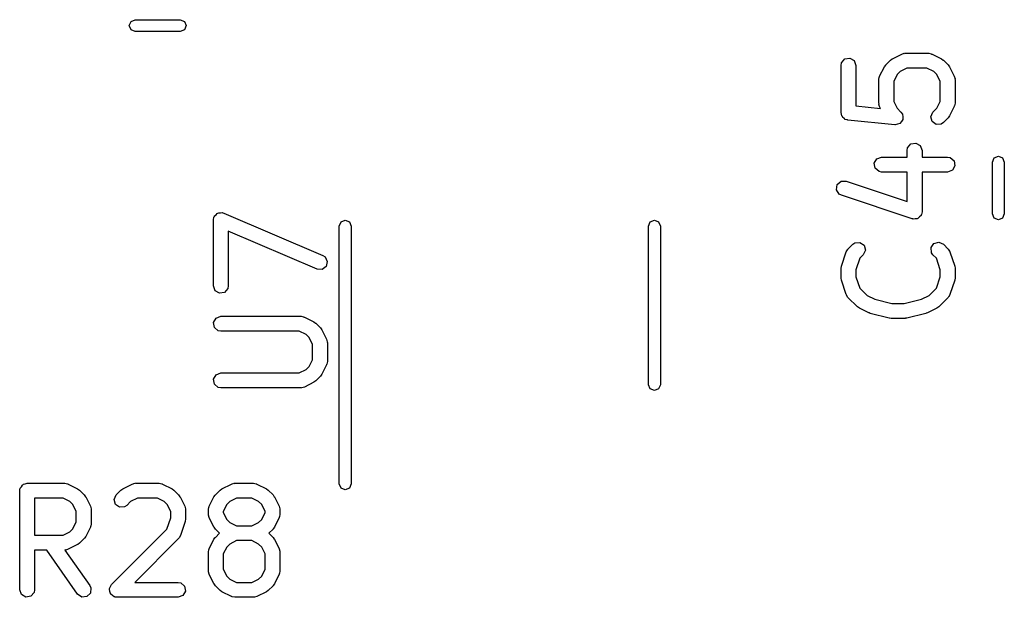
# Model space of a CAD drawing. Extents: x 44 to 148, y -85 to -25.
# Tile 29 of 58: x 112.32 to 122.26, y -73.15 to -67.32. Entities that reach past the tile are written whole.
import ezdxf

# ---------------------------------------------------------------- set-up
doc = ezdxf.new("R2010")
doc.units = 0
doc.layers.add('BLACK', color=7, linetype='CONTINUOUS')

msp = doc.modelspace()

# ---------------------------------------------------------------- linework, layer by layer
at = {"layer": 'BLACK', "linetype": 'CONTINUOUS'}
for p, q in [((113.430636, -67.3846), (113.44821, -67.342174)), ((113.44821, -67.342174), (113.490636, -67.3246)), ((113.490636, -67.3246), (113.944764, -67.3246)), ((113.944764, -67.3246), (113.98719, -67.342174)), ((113.98719, -67.342174), (114.004764, -67.3846)), ((113.44821, -67.427026), (113.430636, -67.3846)), ((113.490636, -67.4446), (113.44821, -67.427026)), ((113.944764, -67.4446), (113.490636, -67.4446)), ((113.98719, -67.427026), (113.944764, -67.4446)), ((114.004764, -67.3846), (113.98719, -67.427026)), ((121.226906, -67.671013), (121.251872, -67.663587)), ((121.251872, -67.663587), (121.256233, -67.664628)), ((121.256233, -67.664628), (121.260447, -67.663095)), ((121.260447, -67.663095), (121.498542, -67.663095)), ((121.498542, -67.663095), (121.524194, -67.667618)), ((120.614019, -67.785714), (120.618542, -67.760062)), ((120.618542, -67.760062), (120.651519, -67.720762)), ((120.651519, -67.720762), (120.702043, -67.711853)), ((120.702043, -67.711853), (120.746472, -67.737505)), ((120.746472, -67.737505), (120.764019, -67.785714)), ((121.064557, -67.7803), (121.112176, -67.732681)), ((121.112176, -67.732681), (121.130542, -67.719821)), ((121.130542, -67.719821), (121.131668, -67.718632)), ((121.131668, -67.718632), (121.226906, -67.671013)), ((121.524194, -67.667618), (121.527629, -67.6705)), ((121.527629, -67.6705), (121.532083, -67.671013)), ((121.532083, -67.671013), (121.627321, -67.718632)), ((121.627321, -67.718632), (121.645329, -67.731988)), ((121.645329, -67.731988), (121.646812, -67.73268)), ((121.646812, -67.73268), (121.694432, -67.780299)), ((120.614019, -68.261904), (120.614019, -67.785714)), ((120.764019, -67.785714), (120.764019, -68.194029)), ((121.002889, -67.89503), (121.050508, -67.799792)), ((121.050508, -67.799792), (121.063866, -67.781781)), ((121.063866, -67.781781), (121.064557, -67.7803)), ((121.209636, -67.847353), (121.179229, -67.87776)), ((121.278152, -67.813095), (121.209636, -67.847353)), ((121.480837, -67.813095), (121.278152, -67.813095)), ((121.549353, -67.847353), (121.480837, -67.813095)), ((121.579761, -67.87776), (121.549353, -67.847353)), ((121.694432, -67.780299), (121.707294, -67.798667)), ((121.707294, -67.798667), (121.708482, -67.799792)), ((121.708482, -67.799792), (121.756101, -67.89503)), ((120.994971, -67.928571), (120.999494, -67.902919)), ((120.994971, -68.166666), (120.994971, -67.928571)), ((120.999494, -67.902919), (121.002376, -67.899483)), ((121.002376, -67.899483), (121.002889, -67.89503)), ((121.179229, -67.87776), (121.144971, -67.946276)), ((121.144971, -67.946276), (121.144971, -68.148961)), ((121.614019, -67.946276), (121.579761, -67.87776)), ((121.614019, -68.148961), (121.614019, -67.946276)), ((121.756101, -67.89503), (121.763527, -67.919996)), ((121.763527, -67.919996), (121.762485, -67.924357)), ((121.762485, -67.924357), (121.764019, -67.928571)), ((121.764019, -67.928571), (121.764019, -68.166666)), ((121.144971, -68.148961), (121.179229, -68.217477)), ((121.579761, -68.217476), (121.614019, -68.148961)), ((120.764019, -68.194029), (121.012209, -68.218848)), ((120.996504, -68.170879), (120.994971, -68.166666)), ((120.995463, -68.17524), (120.996504, -68.170879)), ((121.002889, -68.200207), (120.995463, -68.17524)), ((121.012209, -68.218848), (121.002889, -68.200207)), ((121.179229, -68.217477), (121.218242, -68.25649)), ((121.218242, -68.25649), (121.233182, -68.277827)), ((121.519066, -68.302986), (121.540748, -68.256489)), ((121.540748, -68.256489), (121.579761, -68.217476)), ((121.756101, -68.200207), (121.708482, -68.295445)), ((121.756613, -68.195753), (121.756101, -68.200207)), ((121.759496, -68.192318), (121.756613, -68.195753)), ((121.764019, -68.166666), (121.759496, -68.192318)), ((120.619466, -68.27687), (120.614019, -68.261904)), ((120.620658, -68.292755), (120.619466, -68.27687)), ((120.62798, -68.300261), (120.620658, -68.292755)), ((120.631566, -68.310113), (120.62798, -68.300261)), ((120.645359, -68.318076), (120.631566, -68.310113)), ((120.656482, -68.329479), (120.645359, -68.318076)), ((120.673302, -68.33421), (120.656482, -68.329479)), ((120.675995, -68.335765), (120.673302, -68.33421)), ((120.677737, -68.335457), (120.675995, -68.335765)), ((120.681556, -68.336532), (120.677737, -68.335457)), ((121.157746, -68.384151), (120.681556, -68.336532)), ((121.222675, -68.350324), (121.208227, -68.37096)), ((121.237407, -68.329832), (121.222675, -68.350324)), ((121.233182, -68.277827), (121.233224, -68.278318)), ((121.233224, -68.278318), (121.23357, -68.278672)), ((121.23357, -68.278672), (121.235457, -68.303832)), ((121.235457, -68.303832), (121.237653, -68.328934)), ((121.237653, -68.328934), (121.237369, -68.329338)), ((121.237369, -68.329338), (121.237407, -68.329832)), ((121.532343, -68.352541), (121.519066, -68.302986)), ((121.574368, -68.381967), (121.532343, -68.352541)), ((121.694432, -68.314938), (121.646812, -68.362557)), ((121.695122, -68.313456), (121.694432, -68.314938)), ((121.708482, -68.295445), (121.695122, -68.313456)), ((121.158225, -68.384028), (121.157746, -68.384151)), ((121.158672, -68.384237), (121.158225, -68.384028)), ((121.183022, -68.377712), (121.158672, -68.384237)), ((121.207462, -68.371488), (121.183022, -68.377712)), ((121.207749, -68.371087), (121.207462, -68.371488)), ((121.208227, -68.37096), (121.207749, -68.371087)), ((121.625475, -68.377497), (121.574368, -68.381967)), ((121.646812, -68.362557), (121.625475, -68.377497)), ((121.280685, -68.642857), (121.285208, -68.617205)), ((121.280685, -68.710714), (121.280685, -68.642857)), ((121.285208, -68.617205), (121.318185, -68.577905)), ((121.318185, -68.577905), (121.368709, -68.568996)), ((121.368709, -68.568996), (121.413138, -68.594648)), ((121.413138, -68.594648), (121.430685, -68.642857)), ((121.430685, -68.642857), (121.430685, -68.710714)), ((120.948491, -68.77269), (120.974143, -68.728261)), ((120.974143, -68.728261), (121.022352, -68.710714)), ((121.022352, -68.710714), (121.280685, -68.710714)), ((121.430685, -68.710714), (121.689019, -68.710714)), ((121.689019, -68.710714), (121.714671, -68.715237)), ((121.714671, -68.715237), (121.753971, -68.748214)), ((121.753971, -68.748214), (121.76288, -68.798738)), ((122.141, -68.760748), (122.158574, -68.718322)), ((122.158574, -68.718322), (122.201, -68.700748)), ((122.201, -68.700748), (122.243426, -68.718322)), ((122.243426, -68.718322), (122.261, -68.760748)), ((120.9574, -68.823214), (120.948491, -68.77269)), ((120.9967, -68.856191), (120.9574, -68.823214)), ((121.022352, -68.860714), (120.9967, -68.856191)), ((121.737228, -68.843167), (121.689019, -68.860714)), ((121.76288, -68.798738), (121.737228, -68.843167)), ((122.141, -69.283252), (122.141, -68.760748)), ((122.261, -68.760748), (122.261, -69.283252)), ((120.575448, -68.988096), (120.613833, -68.954059)), ((120.613833, -68.954059), (120.665117, -68.952658)), ((120.665117, -68.952658), (121.280685, -69.157847)), ((121.280685, -68.860714), (121.022352, -68.860714)), ((121.280685, -69.157847), (121.280685, -68.860714)), ((121.689019, -68.860714), (121.430685, -68.860714)), ((121.430685, -68.860714), (121.430685, -69.261904)), ((120.567923, -69.038845), (120.575448, -68.988096)), ((120.594778, -69.082557), (120.567923, -69.038845)), ((120.617683, -69.09496), (120.594778, -69.082557)), ((121.331967, -69.333055), (120.617683, -69.09496)), ((114.279819, -69.342857), (114.284342, -69.317205)), ((114.279819, -70.009523), (114.279819, -69.342857)), ((114.284342, -69.317205), (114.290036, -69.310418)), ((114.290036, -69.310418), (114.29206, -69.301791)), ((114.29206, -69.301791), (114.306071, -69.291308)), ((114.306071, -69.291308), (114.317319, -69.277905)), ((114.317319, -69.277905), (114.326045, -69.276366)), ((114.326045, -69.276366), (114.33314, -69.271059)), ((114.33314, -69.271059), (114.350608, -69.272035)), ((114.350608, -69.272035), (114.367843, -69.268996)), ((114.367843, -69.268996), (114.375517, -69.273426)), ((114.375517, -69.273426), (114.384363, -69.273921)), ((114.384363, -69.273921), (115.384363, -69.702492)), ((115.567774, -69.363174), (115.6102, -69.3456)), ((115.6102, -69.3456), (115.652626, -69.363174)), ((118.687774, -69.363174), (118.7302, -69.3456)), ((118.7302, -69.3456), (118.772626, -69.363174)), ((121.337696, -69.332898), (121.331967, -69.333055)), ((121.342661, -69.335765), (121.337696, -69.332898)), ((121.362807, -69.332212), (121.342661, -69.335765)), ((121.383251, -69.331654), (121.362807, -69.332212)), ((121.387539, -69.327851), (121.383251, -69.331654)), ((121.393185, -69.326856), (121.387539, -69.327851)), ((121.406334, -69.311185), (121.393185, -69.326856)), ((121.421637, -69.297616), (121.406334, -69.311185)), ((121.422477, -69.291946), (121.421637, -69.297616)), ((121.426162, -69.287556), (121.422477, -69.291946)), ((121.430685, -69.261904), (121.426162, -69.287556)), ((122.158574, -69.325678), (122.141, -69.283252)), ((122.201, -69.343252), (122.158574, -69.325678)), ((122.243426, -69.325678), (122.201, -69.343252)), ((122.261, -69.283252), (122.243426, -69.325678)), ((115.5502, -69.4056), (115.567774, -69.363174)), ((115.5502, -70.2056), (115.5502, -69.4056)), ((115.652626, -69.363174), (115.6702, -69.4056)), ((115.6702, -69.4056), (115.6702, -70.2056)), ((118.6702, -69.4056), (118.687774, -69.363174)), ((118.6702, -70.2056), (118.6702, -69.4056)), ((118.772626, -69.363174), (118.7902, -69.4056)), ((118.7902, -69.4056), (118.7902, -70.2056)), ((115.325275, -69.840364), (114.429819, -69.456597)), ((114.429819, -69.456597), (114.429819, -70.009523)), ((120.665487, -69.666759), (120.677889, -69.643854)), ((120.677889, -69.643854), (120.68171, -69.641506)), ((120.68171, -69.641506), (120.683605, -69.637443)), ((120.683605, -69.637443), (120.731224, -69.589824)), ((120.731224, -69.589824), (120.752561, -69.574884)), ((120.752561, -69.574884), (120.803668, -69.570413)), ((120.803668, -69.570413), (120.845694, -69.599839)), ((120.858971, -69.649394), (120.83729, -69.69589)), ((120.845694, -69.599839), (120.858971, -69.649394)), ((121.521335, -69.623446), (121.550761, -69.58142)), ((121.525807, -69.674554), (121.521335, -69.623446)), ((121.550761, -69.58142), (121.600316, -69.568143)), ((121.600316, -69.568143), (121.646812, -69.589823)), ((121.646812, -69.589823), (121.694432, -69.637442)), ((121.694432, -69.637442), (121.709373, -69.658779)), ((115.384363, -69.702492), (115.406159, -69.716754)), ((115.406159, -69.716754), (115.429291, -69.762546)), ((120.617868, -69.809616), (120.665487, -69.666759)), ((120.80219, -69.730989), (120.764019, -69.845503)), ((120.83729, -69.69589), (120.80219, -69.730989)), ((121.540748, -69.695891), (121.525807, -69.674554)), ((121.575848, -69.73099), (121.540748, -69.695891)), ((121.614019, -69.845503), (121.575848, -69.73099)), ((121.709373, -69.658779), (121.709763, -69.663247)), ((121.709763, -69.663247), (121.712551, -69.666759)), ((121.712551, -69.666759), (121.76017, -69.809615)), ((115.376498, -69.843226), (115.325275, -69.840364)), ((115.417577, -69.812494), (115.376498, -69.843226)), ((115.429291, -69.762546), (115.417577, -69.812494)), ((120.614019, -69.833333), (120.617912, -69.81125)), ((120.614019, -69.928571), (120.614019, -69.833333)), ((120.617912, -69.81125), (120.617868, -69.809616)), ((120.764019, -69.845503), (120.764019, -69.9164)), ((121.614019, -69.916401), (121.614019, -69.845503)), ((121.76017, -69.809615), (121.763459, -69.831795)), ((121.763459, -69.831795), (121.764019, -69.833333)), ((121.764019, -69.833333), (121.764019, -69.928571)), ((120.614579, -69.930109), (120.614019, -69.928571)), ((120.617868, -69.952288), (120.614579, -69.930109)), ((120.764019, -69.9164), (120.80219, -70.030914)), ((121.575848, -70.030913), (121.614019, -69.916401)), ((121.764019, -69.928571), (121.760125, -69.950653)), ((114.297366, -70.057732), (114.279819, -70.009523)), ((114.425296, -70.035175), (114.392319, -70.074475)), ((114.429819, -70.009523), (114.425296, -70.035175)), ((120.665487, -70.095145), (120.617868, -69.952288)), ((120.80219, -70.030914), (120.876303, -70.105027)), ((121.501734, -70.105026), (121.575848, -70.030913)), ((121.76017, -69.952289), (121.712551, -70.095145)), ((121.760125, -69.950653), (121.76017, -69.952289)), ((114.341795, -70.083384), (114.297366, -70.057732)), ((114.392319, -70.074475), (114.341795, -70.083384)), ((120.668274, -70.098657), (120.665487, -70.095145)), ((120.668665, -70.103124), (120.668274, -70.098657)), ((120.683605, -70.124461), (120.668665, -70.103124)), ((120.778843, -70.219699), (120.683605, -70.124461)), ((120.876303, -70.105027), (120.95329, -70.14352)), ((120.95329, -70.14352), (121.126824, -70.186904)), ((121.251213, -70.186904), (121.424747, -70.14352)), ((121.424747, -70.14352), (121.501734, -70.105026)), ((121.694433, -70.124461), (121.599194, -70.219699)), ((121.696328, -70.120396), (121.694433, -70.124461)), ((121.700148, -70.11805), (121.696328, -70.120396)), ((121.712551, -70.095145), (121.700148, -70.11805)), ((115.5502, -72.0056), (115.5502, -70.2056)), ((115.6702, -70.2056), (115.6702, -72.0056)), ((118.6702, -71.0056), (118.6702, -70.2056)), ((118.7902, -70.2056), (118.7902, -71.0056)), ((120.780324, -70.220389), (120.778843, -70.219699)), ((120.798335, -70.233748), (120.780324, -70.220389)), ((120.893573, -70.281367), (120.798335, -70.233748)), ((121.126824, -70.186904), (121.251213, -70.186904)), ((121.579702, -70.233748), (121.484464, -70.281367)), ((121.580825, -70.232561), (121.579702, -70.233748)), ((121.599194, -70.219699), (121.580825, -70.232561)), ((114.280958, -70.377452), (114.30661, -70.333023)), ((114.30661, -70.333023), (114.354819, -70.315476)), ((114.354819, -70.315476), (115.164342, -70.315476)), ((115.164342, -70.315476), (115.189994, -70.319999)), ((115.189994, -70.319999), (115.193429, -70.322881)), ((115.193429, -70.322881), (115.197883, -70.323394)), ((115.197883, -70.323394), (115.293121, -70.371013)), ((120.897101, -70.281773), (120.893573, -70.281367)), ((120.908924, -70.287046), (120.897101, -70.281773)), ((121.0994, -70.334665), (120.908924, -70.287046)), ((121.102848, -70.334304), (121.0994, -70.334665)), ((121.11759, -70.336904), (121.102848, -70.334304)), ((121.260447, -70.336904), (121.11759, -70.336904)), ((121.263704, -70.335718), (121.260447, -70.336904)), ((121.278637, -70.334665), (121.263704, -70.335718)), ((121.469113, -70.287046), (121.278637, -70.334665)), ((121.472057, -70.285057), (121.469113, -70.287046)), ((121.484464, -70.281367), (121.472057, -70.285057)), ((114.289867, -70.427976), (114.280958, -70.377452)), ((114.329167, -70.460953), (114.289867, -70.427976)), ((115.293121, -70.371013), (115.311129, -70.384369)), ((115.311129, -70.384369), (115.312612, -70.385061)), ((115.312612, -70.385061), (115.360232, -70.43268)), ((115.360232, -70.43268), (115.373094, -70.451048)), ((114.354819, -70.465476), (114.329167, -70.460953)), ((115.146637, -70.465476), (114.354819, -70.465476)), ((115.215153, -70.499734), (115.146637, -70.465476)), ((115.245561, -70.530141), (115.215153, -70.499734)), ((115.279819, -70.598657), (115.245561, -70.530141)), ((115.373094, -70.451048), (115.374282, -70.452173)), ((115.374282, -70.452173), (115.421901, -70.547411)), ((115.279819, -70.753723), (115.279819, -70.598657)), ((115.421901, -70.547411), (115.429327, -70.572377)), ((115.429327, -70.572377), (115.428285, -70.576738)), ((115.428285, -70.576738), (115.429819, -70.580952)), ((115.429819, -70.580952), (115.429819, -70.771428)), ((115.215153, -70.852645), (115.245561, -70.822238)), ((115.245561, -70.822238), (115.279819, -70.753723)), ((115.421901, -70.804969), (115.374282, -70.900207)), ((115.422413, -70.800515), (115.421901, -70.804969)), ((115.425296, -70.79708), (115.422413, -70.800515)), ((115.429819, -70.771428), (115.425296, -70.79708)), ((114.280958, -70.94888), (114.30661, -70.904451)), ((114.30661, -70.904451), (114.354819, -70.886904)), ((114.354819, -70.886904), (115.146637, -70.886904)), ((115.146637, -70.886904), (115.215153, -70.852645)), ((115.360232, -70.9197), (115.312612, -70.967319)), ((115.360922, -70.918218), (115.360232, -70.9197)), ((115.374282, -70.900207), (115.360922, -70.918218)), ((114.289867, -70.999404), (114.280958, -70.94888)), ((114.329167, -71.032381), (114.289867, -70.999404)), ((114.354819, -71.036904), (114.329167, -71.032381)), ((115.164342, -71.036904), (114.354819, -71.036904)), ((115.168555, -71.03537), (115.164342, -71.036904)), ((115.172916, -71.036412), (115.168555, -71.03537)), ((115.197883, -71.028986), (115.172916, -71.036412)), ((115.293121, -70.981367), (115.197883, -71.028986)), ((115.294246, -70.980178), (115.293121, -70.981367)), ((115.312612, -70.967319), (115.294246, -70.980178)), ((118.687774, -71.048026), (118.6702, -71.0056)), ((118.7902, -71.0056), (118.772626, -71.048026)), ((118.7302, -71.0656), (118.687774, -71.048026)), ((118.772626, -71.048026), (118.7302, -71.0656)), ((112.329437, -72.048767), (112.341962, -72.033839)), ((112.341962, -72.033839), (112.351705, -72.016966)), ((112.351705, -72.016966), (112.358063, -72.014651)), ((112.358063, -72.014651), (112.362414, -72.009467)), ((112.362414, -72.009467), (112.381605, -72.006082)), ((112.381605, -72.006082), (112.399914, -71.999419)), ((112.399914, -71.999419), (112.780866, -71.999419)), ((112.780866, -71.999419), (112.806518, -72.003942)), ((112.806518, -72.003942), (112.809953, -72.006824)), ((112.809953, -72.006824), (112.814407, -72.007337)), ((112.814407, -72.007337), (112.909645, -72.054956)), ((113.366373, -72.054956), (113.461611, -72.007337)), ((113.461611, -72.007337), (113.486577, -71.999911)), ((113.486577, -71.999911), (113.490938, -72.000952)), ((113.490938, -72.000952), (113.495152, -71.999419)), ((113.495152, -71.999419), (113.733247, -71.999419)), ((113.733247, -71.999419), (113.758899, -72.003942)), ((113.758899, -72.003942), (113.762334, -72.006824)), ((113.762334, -72.006824), (113.766788, -72.007337)), ((113.766788, -72.007337), (113.862026, -72.054956)), ((114.366373, -72.054956), (114.461611, -72.007337)), ((114.461611, -72.007337), (114.486577, -71.999911)), ((114.486577, -71.999911), (114.490938, -72.000952)), ((114.490938, -72.000952), (114.495152, -71.999419)), ((114.495152, -71.999419), (114.685628, -71.999419)), ((114.685628, -71.999419), (114.71128, -72.003942)), ((114.71128, -72.003942), (114.714715, -72.006824)), ((114.714715, -72.006824), (114.719169, -72.007337)), ((114.719169, -72.007337), (114.814407, -72.054956)), ((115.567774, -72.048026), (115.5502, -72.0056)), ((115.6702, -72.0056), (115.652626, -72.048026)), ((112.324914, -72.074419), (112.326631, -72.064677)), ((112.324914, -73.074419), (112.324914, -72.074419)), ((112.326053, -72.061395), (112.327719, -72.058509)), ((112.326631, -72.064677), (112.326053, -72.061395)), ((112.327719, -72.058509), (112.329437, -72.048767)), ((112.909645, -72.054956), (112.927655, -72.068314)), ((112.927655, -72.068314), (112.929137, -72.069005)), ((112.929137, -72.069005), (112.976756, -72.116624)), ((112.976756, -72.116624), (112.989615, -72.13499)), ((112.989615, -72.13499), (112.990805, -72.136116)), ((113.277581, -72.163121), (113.299262, -72.116624)), ((113.299262, -72.116624), (113.346881, -72.069005)), ((113.346881, -72.069005), (113.365247, -72.056145)), ((113.365247, -72.056145), (113.366373, -72.054956)), ((113.862026, -72.054956), (113.880036, -72.068314)), ((113.880036, -72.068314), (113.881518, -72.069005)), ((113.881518, -72.069005), (113.929137, -72.116624)), ((113.929137, -72.116624), (113.941996, -72.13499)), ((113.941996, -72.13499), (113.943186, -72.136116)), ((114.285213, -72.136116), (114.298571, -72.118105)), ((114.298571, -72.118105), (114.299262, -72.116624)), ((114.299262, -72.116624), (114.346881, -72.069005)), ((114.346881, -72.069005), (114.365247, -72.056145)), ((114.365247, -72.056145), (114.366373, -72.054956)), ((114.814407, -72.054956), (114.832417, -72.068314)), ((114.832417, -72.068314), (114.833899, -72.069005)), ((114.833899, -72.069005), (114.881518, -72.116624)), ((114.881518, -72.116624), (114.894377, -72.13499)), ((114.894377, -72.13499), (114.895567, -72.136116)), ((115.6102, -72.0656), (115.567774, -72.048026)), ((115.652626, -72.048026), (115.6102, -72.0656)), ((112.763161, -72.149419), (112.474914, -72.149419)), ((112.474914, -72.149419), (112.474914, -72.523228)), ((112.831677, -72.183677), (112.763161, -72.149419)), ((112.862084, -72.214084), (112.831677, -72.183677)), ((112.896342, -72.2826), (112.862084, -72.214084)), ((112.990805, -72.136116), (113.038424, -72.231354)), ((113.038424, -72.231354), (113.04585, -72.25632)), ((113.290858, -72.212675), (113.277581, -72.163121)), ((113.332884, -72.242102), (113.290858, -72.212675)), ((113.405328, -72.22269), (113.383991, -72.23763)), ((113.444341, -72.183677), (113.405328, -72.22269)), ((113.512857, -72.149419), (113.444341, -72.183677)), ((113.715542, -72.149419), (113.512857, -72.149419)), ((113.784058, -72.183677), (113.715542, -72.149419)), ((113.814465, -72.214084), (113.784058, -72.183677)), ((113.848723, -72.2826), (113.814465, -72.214084)), ((113.943186, -72.136116), (113.990805, -72.231354)), ((113.990805, -72.231354), (113.998231, -72.25632)), ((114.237081, -72.235807), (114.237594, -72.231354)), ((114.237594, -72.231354), (114.285213, -72.136116)), ((114.413934, -72.214084), (114.379676, -72.2826)), ((114.444341, -72.183677), (114.413934, -72.214084)), ((114.512857, -72.149419), (114.444341, -72.183677)), ((114.667923, -72.149419), (114.512857, -72.149419)), ((114.736439, -72.183677), (114.667923, -72.149419)), ((114.766846, -72.214084), (114.736439, -72.183677)), ((114.801104, -72.2826), (114.766846, -72.214084)), ((114.895567, -72.136116), (114.943186, -72.231354)), ((114.943186, -72.231354), (114.950612, -72.25632)), ((112.896342, -72.390047), (112.896342, -72.2826)), ((113.04585, -72.25632), (113.044808, -72.260681)), ((113.044808, -72.260681), (113.046342, -72.264895)), ((113.046342, -72.264895), (113.046342, -72.407752)), ((113.383991, -72.23763), (113.332884, -72.242102)), ((113.848723, -72.347963), (113.848723, -72.2826)), ((113.998231, -72.25632), (113.997189, -72.260681)), ((113.997189, -72.260681), (113.998723, -72.264895)), ((113.998723, -72.264895), (113.998723, -72.360133)), ((114.229676, -72.264895), (114.234199, -72.239243)), ((114.229676, -72.312514), (114.229676, -72.264895)), ((114.231209, -72.316727), (114.229676, -72.312514)), ((114.230168, -72.321088), (114.231209, -72.316727)), ((114.237594, -72.346055), (114.230168, -72.321088)), ((114.234199, -72.239243), (114.237081, -72.235807)), ((114.379676, -72.2826), (114.379676, -72.294809)), ((114.379676, -72.294809), (114.413934, -72.363325)), ((114.766846, -72.363325), (114.801104, -72.294809)), ((114.801104, -72.294809), (114.801104, -72.2826)), ((114.951104, -72.312514), (114.946581, -72.338166)), ((114.950612, -72.25632), (114.94957, -72.260681)), ((114.94957, -72.260681), (114.951104, -72.264895)), ((114.951104, -72.264895), (114.951104, -72.312514)), ((112.862084, -72.458563), (112.896342, -72.390047)), ((113.041819, -72.433404), (113.038936, -72.436839)), ((113.046342, -72.407752), (113.041819, -72.433404)), ((113.810551, -72.462476), (113.848723, -72.347963)), ((113.994874, -72.383851), (113.947255, -72.526707)), ((113.998723, -72.360133), (113.994829, -72.382215)), ((113.994829, -72.382215), (113.994874, -72.383851)), ((114.285213, -72.441293), (114.237594, -72.346055)), ((114.413934, -72.363325), (114.444341, -72.393732)), ((114.444341, -72.393732), (114.512857, -72.42799)), ((114.512857, -72.42799), (114.667923, -72.42799)), ((114.667923, -72.42799), (114.736439, -72.393732)), ((114.736439, -72.393732), (114.766846, -72.363325)), ((114.943186, -72.346055), (114.895567, -72.441293)), ((114.943698, -72.341601), (114.943186, -72.346055)), ((114.946581, -72.338166), (114.943698, -72.341601)), ((112.474914, -72.523228), (112.763161, -72.523228)), ((112.763161, -72.523228), (112.831677, -72.48897)), ((112.831677, -72.48897), (112.862084, -72.458563)), ((113.038424, -72.441293), (112.990805, -72.536531)), ((113.038936, -72.436839), (113.038424, -72.441293)), ((113.251643, -73.021386), (113.810551, -72.462476)), ((113.947255, -72.526707), (113.934852, -72.549612)), ((114.286402, -72.442418), (114.285213, -72.441293)), ((114.299262, -72.460785), (114.286402, -72.442418)), ((114.341467, -72.50299), (114.299262, -72.460785)), ((114.299262, -72.545195), (114.341467, -72.50299)), ((114.881518, -72.460785), (114.839313, -72.50299)), ((114.839313, -72.50299), (114.881518, -72.545195)), ((114.882209, -72.459303), (114.881518, -72.460785)), ((114.895567, -72.441293), (114.882209, -72.459303)), ((112.909645, -72.617691), (112.814407, -72.66531)), ((112.91077, -72.616501), (112.909645, -72.617691)), ((112.929137, -72.603642), (112.91077, -72.616501)), ((112.976756, -72.556023), (112.929137, -72.603642)), ((112.977447, -72.554541), (112.976756, -72.556023)), ((112.990805, -72.536531), (112.977447, -72.554541)), ((113.929137, -72.556023), (113.485742, -72.999419)), ((113.931032, -72.551958), (113.929137, -72.556023)), ((113.934852, -72.549612), (113.931032, -72.551958)), ((114.237594, -72.659925), (114.285213, -72.564687)), ((114.285213, -72.564687), (114.298571, -72.546676)), ((114.298571, -72.546676), (114.299262, -72.545195)), ((114.444341, -72.612248), (114.413934, -72.642655)), ((114.512857, -72.57799), (114.444341, -72.612248)), ((114.667923, -72.57799), (114.512857, -72.57799)), ((114.736439, -72.612248), (114.667923, -72.57799)), ((114.766846, -72.642655), (114.736439, -72.612248)), ((114.881518, -72.545195), (114.894377, -72.563561)), ((114.894377, -72.563561), (114.895567, -72.564687)), ((114.895567, -72.564687), (114.943186, -72.659925)), ((112.59896, -72.673228), (112.474914, -72.673228)), ((112.474914, -72.673228), (112.474914, -73.074419)), ((112.9099, -73.117429), (112.59896, -72.673228)), ((112.785079, -72.671694), (112.781815, -72.672882)), ((112.781815, -72.672882), (113.032785, -73.03141)), ((112.78944, -72.672736), (112.785079, -72.671694)), ((112.814407, -72.66531), (112.78944, -72.672736)), ((114.229676, -72.693466), (114.234199, -72.667814)), ((114.229676, -72.883942), (114.229676, -72.693466)), ((114.234199, -72.667814), (114.237081, -72.664378)), ((114.237081, -72.664378), (114.237594, -72.659925)), ((114.413934, -72.642655), (114.379676, -72.711171)), ((114.379676, -72.711171), (114.379676, -72.866237)), ((114.801104, -72.711171), (114.766846, -72.642655)), ((114.801104, -72.866237), (114.801104, -72.711171)), ((114.943186, -72.659925), (114.950612, -72.684891)), ((114.950612, -72.684891), (114.94957, -72.689252)), ((114.94957, -72.689252), (114.951104, -72.693466)), ((114.951104, -72.693466), (114.951104, -72.883942)), ((114.231209, -72.888155), (114.229676, -72.883942)), ((114.230168, -72.892516), (114.231209, -72.888155)), ((114.237594, -72.917483), (114.230168, -72.892516)), ((114.285213, -73.012721), (114.237594, -72.917483)), ((114.379676, -72.866237), (114.413934, -72.934753)), ((114.766845, -72.934753), (114.801104, -72.866237)), ((114.943186, -72.917483), (114.895567, -73.012721)), ((114.943698, -72.913029), (114.943186, -72.917483)), ((114.946581, -72.909594), (114.943698, -72.913029)), ((114.951104, -72.883942), (114.946581, -72.909594)), ((113.242105, -73.041839), (113.251643, -73.021386)), ((113.485742, -72.999419), (113.923723, -72.999419)), ((113.923723, -72.999419), (113.949375, -73.003942)), ((113.949375, -73.003942), (113.988675, -73.036919)), ((114.286401, -73.013846), (114.285213, -73.012721)), ((114.299261, -73.032212), (114.286401, -73.013846)), ((114.413934, -72.934753), (114.444341, -72.965161)), ((114.444341, -72.965161), (114.512857, -72.999419)), ((114.512857, -72.999419), (114.667923, -72.999419)), ((114.667923, -72.999419), (114.736438, -72.965161)), ((114.736438, -72.965161), (114.766845, -72.934753)), ((114.895567, -73.012721), (114.882208, -73.030731)), ((112.342461, -73.122628), (112.324914, -73.074419)), ((112.38689, -73.14828), (112.342461, -73.122628)), ((112.470391, -73.100071), (112.437414, -73.139371)), ((112.474914, -73.074419), (112.470391, -73.100071)), ((112.951921, -73.146861), (112.9099, -73.117429)), ((113.039311, -73.106125), (113.003029, -73.142397)), ((113.032785, -73.03141), (113.04379, -73.055018)), ((113.04379, -73.055018), (113.039311, -73.106125)), ((113.229962, -73.067883), (113.231411, -73.064775)), ((113.235803, -73.089685), (113.229962, -73.067883)), ((113.230815, -73.061395), (113.242105, -73.041839)), ((113.231411, -73.064775), (113.230815, -73.061395)), ((113.239724, -73.111919), (113.235803, -73.089685)), ((113.242351, -73.114123), (113.239724, -73.111919)), ((113.243239, -73.117437), (113.242351, -73.114123)), ((113.26173, -73.130385), (113.243239, -73.117437)), ((113.997584, -73.087443), (113.971932, -73.131872)), ((113.988675, -73.036919), (113.997584, -73.087443)), ((114.34688, -73.079832), (114.299261, -73.032212)), ((114.348361, -73.080522), (114.34688, -73.079832)), ((114.366373, -73.093882), (114.348361, -73.080522)), ((114.461611, -73.141501), (114.366373, -73.093882)), ((114.814407, -73.093882), (114.719169, -73.141501)), ((114.815531, -73.092694), (114.814407, -73.093882)), ((114.8339, -73.079832), (114.815531, -73.092694)), ((114.881518, -73.032213), (114.8339, -73.079832)), ((114.882208, -73.030731), (114.881518, -73.032213)), ((112.437414, -73.139371), (112.38689, -73.14828)), ((113.003029, -73.142397), (112.951921, -73.146861)), ((113.279024, -73.144896), (113.26173, -73.130385)), ((113.283608, -73.145704), (113.279024, -73.144896)), ((113.285265, -73.146864), (113.283608, -73.145704)), ((113.288553, -73.146576), (113.285265, -73.146864)), ((113.304676, -73.149419), (113.288553, -73.146576)), ((113.923723, -73.149419), (113.304676, -73.149419)), ((113.971932, -73.131872), (113.923723, -73.149419)), ((114.466064, -73.142013), (114.461611, -73.141501)), ((114.4695, -73.144896), (114.466064, -73.142013)), ((114.495152, -73.149419), (114.4695, -73.144896)), ((114.685628, -73.149419), (114.495152, -73.149419)), ((114.689841, -73.147885), (114.685628, -73.149419)), ((114.694202, -73.148927), (114.689841, -73.147885)), ((114.719169, -73.141501), (114.694202, -73.148927))]:
    msp.add_line(p, q, dxfattribs=at)

doc.saveas('drawing.dxf')
